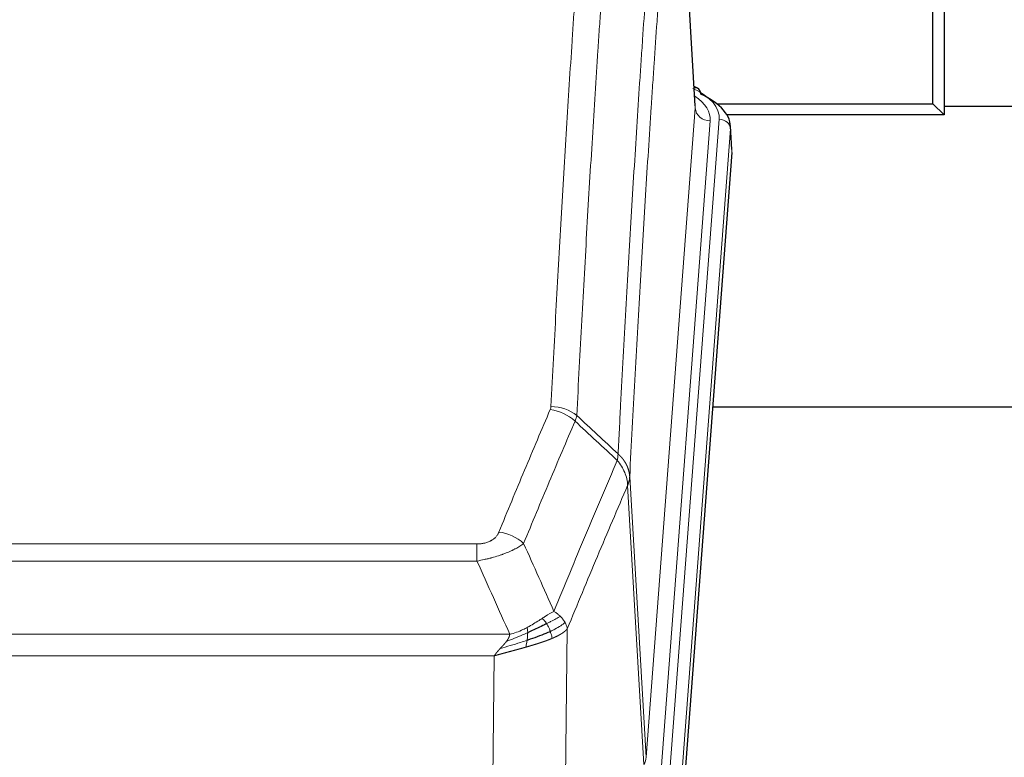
# Model space of a CAD drawing. Header units: inches. Extents: x 0 to 23760, y -13 to 16800.
# Tile 97 of 209: x 4179 to 4441, y 13741 to 13937. Entities that reach past the tile are written whole.
import ezdxf

# ---------------------------------------------------------------- set-up
doc = ezdxf.new("R2010")
doc.units = ezdxf.units.IN
doc.layers.add('254', color=7, linetype='Continuous', true_color=0xffffff)

msp = doc.modelspace()

# ---------------------------------------------------------------- linework, layer by layer
at = {"layer": '254', "color": 110, "linetype": 'Continuous', "lineweight": 13}
for p, q in [((4358.571, 13913.34), (4353.324, 13999.929)), ((4345.505, 13740.567), (4358.571, 13913.34)), ((4362.563, 13909.913), (4349.497, 13737.14)), ((4351.844, 13736.988), (4364.955, 13910.348)), ((4367.949, 13907.778), (4354.838, 13734.418)), ((4368.33, 13901.499), (4367.949, 13907.778)), ((4344.924, 13738.658), (4340.572, 13812.91)), ((4341.128, 13815.243), (4345.505, 13740.567)), ((4095.136, 13797.362), (4300.479, 13797.362)), ((4300.479, 13792.799), (4300.479, 13797.362)), ((4300.479, 13792.799), (4095.136, 13792.799)), ((4324.53, 13774.765), (4323.572, 13699.115)), ((4086.405, 13773.319), (4309.21, 13773.319)), ((4305.098, 13767.575), (4090.518, 13767.575)), ((4304.129, 13691.08), (4305.098, 13767.575))]:
    msp.add_line(p, q, dxfattribs=at)
at = {"layer": '254', "color": 2, "linetype": 'Continuous', "lineweight": 25}
for p, q in [((4358.576, 13913.915), (4353.325, 14000.552)), ((4424.818, 13954.672), (4424.818, 13911.497)), ((4421.818, 13914.497), (4421.818, 13952.475)), ((4359.207, 13918.622), (4358.264, 13919.058)), ((4364.292, 13914.497), (4421.818, 13914.497)), ((4424.818, 13911.497), (4421.818, 13914.497)), ((4504.305, 13913.789), (4424.818, 13913.789)), ((4424.818, 13911.497), (4367.017, 13911.497)), ((4368.336, 13902.282), (4367.955, 13908.565)), ((4368.33, 13901.499), (4355.212, 13728.045)), ((4443.468, 13833.735), (4363.199, 13833.735))]:
    msp.add_line(p, q, dxfattribs=at)
at = {"layer": '254', "color": 110, "linetype": 'Continuous', "lineweight": 13}
for centre, major_axis, ratio, start_param, end_param in [((4340.936, 13910.722), (24.034, 0.016), 0.461198, 6.2480186, 7.0671317), ((4357.95, 13915.899), (1.258, 2.724), 0.6272114, 6.2831797, 6.7581181), ((4338.544, 13910.287), (24.034, 0.016), 0.461198, 6.2480186, 6.8801307), ((4362.563, 13913.461), (3.989, -0.302), 0.8864705, 3.2608937, 4.7793301), ((4364.955, 13907.687), (2.991, -0.226), 0.8864705, 0.119301, 1.6377375), ((4320.175, 13825.614), (-9.987, 0.512), 0.8285973, 3.9974013, 4.7548106), ((4319.987, 13824.823), (-9.188, 3.948), 0.8056434, 4.2999866, 5.045624), ((4306.326, 13792.361), (9.245, -3.812), 0.7933159, 1.14397, 1.886928), ((4325.479, 13741.079), (-20.038, 0.241), 0.4621297, 2.903225, 3.1123764)]:
    msp.add_ellipse(centre, major_axis=major_axis, ratio=ratio, start_param=start_param, end_param=end_param, dxfattribs=at)
at = {"layer": '254', "color": 2, "linetype": 'Continuous', "lineweight": 25}
for centre, major_axis, ratio, start_param, end_param in [((4357.95, 13915.899), (1.258, 2.724), 0.6272114, 5.3993548, 6.2831797), ((4340.936, 13908.061), (27.03, 0.194), 0.4633579, 6.2451225, 7.0642357)]:
    msp.add_ellipse(centre, major_axis=major_axis, ratio=ratio, start_param=start_param, end_param=end_param, dxfattribs=at)
at = {"layer": '254', "color": 110, "linetype": 'Continuous', "lineweight": 13}
for points, knots in [([(4320.175, 13833.904), (4320.612, 13842.482), (4321.503, 13859.401), (4322.423, 13875.843), (4323.125, 13887.996), (4323.361, 13892.017), (4323.837, 13900), (4324.077, 13903.961), (4324.802, 13915.757), (4325.293, 13923.498), (4325.917, 13933.023), (4326.042, 13934.92), (4326.294, 13938.698), (4326.672, 13944.343), (4327.054, 13949.917), (4327.825, 13960.971), (4328.867, 13975.46), (4330.475, 13996.445), (4331.576, 14009.935), (4332.133, 14016.555)], [0, 0, 0, 0, 0.125, 0.25, 0.25, 0.3125, 0.3125, 0.375, 0.375, 0.5, 0.5, 0.53125, 0.53125, 0.5625, 0.625, 0.625, 0.75, 0.875, 1, 1, 1, 1]), ([(4339.016, 14013.966), (4338.458, 14007.353), (4337.356, 13993.879), (4335.746, 13972.918), (4334.703, 13958.446), (4333.931, 13947.404), (4333.548, 13941.837), (4333.169, 13936.199), (4332.918, 13932.425), (4332.792, 13930.53), (4332.168, 13921.016), (4331.676, 13913.284), (4330.95, 13901.503), (4330.709, 13897.546), (4330.233, 13889.572), (4329.997, 13885.556), (4329.294, 13873.417), (4328.372, 13856.995), (4327.48, 13840.096), (4327.042, 13831.527)], [0, 0, 0, 0, 0.125, 0.25, 0.375, 0.375, 0.4375, 0.46875, 0.46875, 0.5, 0.5, 0.625, 0.625, 0.6875, 0.6875, 0.75, 0.75, 0.875, 1, 1, 1, 1]), ([(4338.039, 13821.305), (4338.095, 13822.395), (4338.151, 13823.484), (4338.263, 13825.656), (4338.431, 13828.91), (4338.827, 13836.46), (4339.17, 13842.861), (4339.863, 13855.571), (4340.804, 13872.268), (4342.262, 13896.57), (4343.267, 13912.274), (4343.841, 13920.968), (4343.904, 13921.932), (4344.032, 13923.856), (4344.225, 13926.737), (4344.676, 13933.415), (4345.068, 13939.068), (4345.396, 13943.738), (4345.462, 13944.67), (4345.594, 13946.531), (4345.792, 13949.315), (4346.257, 13955.768), (4346.66, 13961.227), (4347.472, 13972.046), (4348.569, 13986.211), (4349.697, 13999.854), (4350.268, 14006.545)], [0, 0, 0, 0, 0.015625, 0.015625, 0.03125, 0.0625, 0.125, 0.125, 0.25, 0.375, 0.5, 0.5, 0.515625, 0.515625, 0.53125, 0.5625, 0.625, 0.625, 0.640625, 0.640625, 0.65625, 0.6875, 0.75, 0.75, 0.875, 1, 1, 1, 1]), ([(4353.324, 13999.929), (4352.754, 13993.257), (4351.629, 13979.651), (4350.535, 13965.526), (4349.726, 13954.738), (4349.324, 13949.295), (4348.86, 13942.861), (4348.663, 13940.085), (4348.531, 13938.23), (4348.465, 13937.3), (4348.138, 13932.643), (4347.747, 13927.008), (4347.297, 13920.349), (4347.105, 13917.477), (4346.977, 13915.559), (4346.914, 13914.598), (4346.341, 13905.93), (4345.34, 13890.273), (4343.885, 13866.046), (4342.479, 13841.078), (4341.573, 13823.938), (4341.128, 13815.243)], [0, 0, 0, 0, 0.125, 0.25, 0.25, 0.3125, 0.34375, 0.359375, 0.359375, 0.375, 0.375, 0.4375, 0.46875, 0.484375, 0.484375, 0.5, 0.5, 0.625, 0.75, 0.875, 1, 1, 1, 1]), ([(4320.175, 13833.904), (4320.168, 13833.769), (4320.149, 13833.636), (4320.087, 13833.371), (4320.043, 13833.239), (4319.987, 13833.109)], [0, 0, 0, 0, 0.5, 0.5, 1, 1, 1, 1]), ([(4306.326, 13800.517), (4307.46, 13803.278), (4308.595, 13806.028), (4310.868, 13811.506), (4312.005, 13814.233), (4315.42, 13822.381), (4317.702, 13827.768), (4319.987, 13833.109)], [0, 0, 0, 0, 0.25, 0.25, 0.5, 0.5, 1, 1, 1, 1]), ([(4326.584, 13830.022), (4324.295, 13824.686), (4322.011, 13819.304), (4318.592, 13811.163), (4317.453, 13808.438), (4315.178, 13802.965), (4314.041, 13800.218), (4312.906, 13797.459)], [0, 0, 0, 0, 0.5, 0.5, 0.75, 0.75, 1, 1, 1, 1]), ([(4338.039, 13821.305), (4338.018, 13821.042), (4338.003, 13820.754), (4337.944, 13820.164), (4337.902, 13819.862), (4337.827, 13819.568)], [0, 0, 0, 0, 0.5, 0.5, 1, 1, 1, 1]), ([(4338.039, 13821.305), (4338.052, 13821.294), (4338.077, 13821.271), (4338.115, 13821.236), (4338.153, 13821.202), (4338.191, 13821.166), (4338.23, 13821.13), (4338.268, 13821.094), (4338.307, 13821.057), (4338.345, 13821.02), (4338.384, 13820.982), (4338.423, 13820.944), (4338.462, 13820.905), (4338.501, 13820.866), (4338.54, 13820.827), (4338.579, 13820.786), (4338.618, 13820.746), (4338.657, 13820.705), (4338.696, 13820.663), (4338.735, 13820.621), (4338.774, 13820.579), (4338.814, 13820.536), (4338.853, 13820.492), (4338.892, 13820.448), (4338.931, 13820.403), (4338.97, 13820.358), (4339.01, 13820.313), (4339.049, 13820.266), (4339.088, 13820.22), (4339.127, 13820.173), (4339.166, 13820.125), (4339.205, 13820.077), (4339.243, 13820.028), (4339.282, 13819.979), (4339.321, 13819.929), (4339.359, 13819.879), (4339.398, 13819.828), (4339.436, 13819.776), (4339.474, 13819.724), (4339.512, 13819.672), (4339.55, 13819.619), (4339.587, 13819.565), (4339.625, 13819.511), (4339.662, 13819.456), (4339.699, 13819.401), (4339.736, 13819.345), (4339.773, 13819.289), (4339.809, 13819.232), (4339.846, 13819.175), (4339.881, 13819.117), (4339.917, 13819.058), (4339.953, 13818.999), (4339.988, 13818.939), (4340.023, 13818.879), (4340.057, 13818.818), (4340.092, 13818.757), (4340.126, 13818.695), (4340.159, 13818.632), (4340.192, 13818.569), (4340.228, 13818.501), (4340.264, 13818.428), (4340.303, 13818.35), (4340.34, 13818.272), (4340.377, 13818.194), (4340.413, 13818.115), (4340.448, 13818.036), (4340.482, 13817.957), (4340.516, 13817.878), (4340.548, 13817.798), (4340.58, 13817.718), (4340.611, 13817.638), (4340.641, 13817.558), (4340.67, 13817.477), (4340.698, 13817.396), (4340.726, 13817.315), (4340.753, 13817.234), (4340.778, 13817.153), (4340.803, 13817.071), (4340.827, 13816.989), (4340.85, 13816.908), (4340.873, 13816.825), (4340.894, 13816.743), (4340.915, 13816.661), (4340.934, 13816.578), (4340.953, 13816.496), (4340.971, 13816.413), (4340.988, 13816.33), (4341.004, 13816.247), (4341.019, 13816.164), (4341.034, 13816.08), (4341.047, 13815.997), (4341.06, 13815.913), (4341.072, 13815.83), (4341.082, 13815.746), (4341.092, 13815.663), (4341.101, 13815.579), (4341.109, 13815.495), (4341.117, 13815.411), (4341.123, 13815.327), (4341.127, 13815.271), (4341.128, 13815.243)], [0, 0, 0, 0, 0.0069372, 0.0139334, 0.0209887, 0.028103, 0.0352764, 0.0425088, 0.0498003, 0.0571509, 0.0645605, 0.0720292, 0.0795569, 0.0871437, 0.0947896, 0.1024945, 0.1102584, 0.1180815, 0.1259636, 0.1339048, 0.141905, 0.1499643, 0.1580827, 0.1662601, 0.1744966, 0.1827922, 0.1911468, 0.1995605, 0.2080333, 0.2165651, 0.225156, 0.233806, 0.2425151, 0.2512832, 0.2601104, 0.2689967, 0.277942, 0.2869465, 0.29601, 0.3051325, 0.3143142, 0.3235549, 0.3328547, 0.3422136, 0.3516315, 0.3611085, 0.3706446, 0.3802398, 0.3898941, 0.3996074, 0.4093798, 0.4192113, 0.4291019, 0.4390515, 0.4490602, 0.459128, 0.4692549, 0.4794409, 0.4896859, 0.4999901, 0.5124905, 0.524991, 0.5374914, 0.5499918, 0.5624922, 0.5749926, 0.587493, 0.5999934, 0.6124937, 0.6249941, 0.6374944, 0.6499948, 0.6624951, 0.6749954, 0.6874957, 0.699996, 0.7124963, 0.7249966, 0.7374968, 0.7499971, 0.7624973, 0.7749976, 0.7874978, 0.799998, 0.8124982, 0.8249984, 0.8374986, 0.8499988, 0.8624989, 0.8749991, 0.8874992, 0.8999993, 0.9124995, 0.9249996, 0.9374997, 0.9499998, 0.9624998, 0.9749999, 0.9875, 1, 1, 1, 1]), ([(4320.973, 13779.411), (4322.371, 13782.826), (4323.77, 13786.224), (4326.573, 13792.985), (4327.976, 13796.349), (4332.189, 13806.389), (4335.005, 13813.013), (4337.827, 13819.568)], [0, 0, 0, 0, 0.25, 0.25, 0.5, 0.5, 1, 1, 1, 1]), ([(4337.827, 13819.568), (4338.236, 13819.085), (4338.608, 13818.574), (4339.267, 13817.511), (4339.552, 13816.958), (4340.024, 13815.826), (4340.21, 13815.247), (4340.473, 13814.081), (4340.551, 13813.493), (4340.572, 13812.91)], [0, 0, 0, 0, 0.25, 0.25, 0.5, 0.5, 0.75, 0.75, 1, 1, 1, 1]), ([(4340.572, 13812.91), (4337.886, 13806.677), (4335.207, 13800.382), (4331.196, 13790.846), (4329.86, 13787.651), (4327.193, 13781.231), (4325.86, 13778.006), (4324.53, 13774.765)], [0, 0, 0, 0, 0.5, 0.5, 0.75, 0.75, 1, 1, 1, 1]), ([(4341.128, 13815.243), (4341.128, 13815.236), (4341.127, 13815.21), (4341.123, 13815.154), (4341.116, 13815.062), (4341.105, 13814.935), (4341.086, 13814.773), (4341.057, 13814.576), (4341.016, 13814.343), (4340.972, 13814.144), (4340.933, 13813.991), (4340.908, 13813.895), (4340.882, 13813.801), (4340.855, 13813.709), (4340.827, 13813.62), (4340.8, 13813.532), (4340.771, 13813.447), (4340.743, 13813.364), (4340.715, 13813.283), (4340.686, 13813.204), (4340.657, 13813.128), (4340.629, 13813.053), (4340.601, 13812.981), (4340.582, 13812.933), (4340.572, 13812.91)], [0, 0, 0, 0, 0.0092499, 0.0337179, 0.073404, 0.128308, 0.1984299, 0.2837694, 0.3843264, 0.5001005, 0.5424888, 0.5838484, 0.6241794, 0.6634821, 0.7017567, 0.7390032, 0.7752221, 0.8104134, 0.8445775, 0.8777146, 0.909825, 0.9409091, 0.9709673, 1, 1, 1, 1]), ([(4306.326, 13800.517), (4306.305, 13800.465), (4306.283, 13800.414), (4306.237, 13800.312), (4306.213, 13800.262), (4306.137, 13800.11), (4306.083, 13800.011), (4305.965, 13799.813), (4305.901, 13799.715), (4305.765, 13799.522), (4305.691, 13799.427), (4305.534, 13799.239), (4305.45, 13799.147), (4305.315, 13799.01), (4305.268, 13798.965), (4305.172, 13798.875), (4305.122, 13798.831), (4304.968, 13798.7), (4304.86, 13798.616), (4304.632, 13798.452), (4304.513, 13798.374), (4304.323, 13798.261), (4304.226, 13798.206), (4304.125, 13798.152), (4304.057, 13798.117), (4304.022, 13798.1), (4303.848, 13798.014), (4303.703, 13797.95), (4303.256, 13797.773), (4302.94, 13797.674), (4302.519, 13797.575), (4302.434, 13797.556), (4302.261, 13797.521), (4302.174, 13797.505), (4301.913, 13797.461), (4301.737, 13797.437), (4301.382, 13797.399), (4301.203, 13797.385), (4300.843, 13797.367), (4300.662, 13797.362), (4300.479, 13797.362)], [0, 0, 0, 0, 0.03125, 0.03125, 0.0625, 0.0625, 0.125, 0.125, 0.1875, 0.1875, 0.25, 0.25, 0.3125, 0.3125, 0.34375, 0.34375, 0.375, 0.375, 0.4375, 0.4375, 0.5, 0.5, 0.53125, 0.546875, 0.546875, 0.5625, 0.5625, 0.625, 0.625, 0.75, 0.75, 0.78125, 0.78125, 0.8125, 0.8125, 0.875, 0.875, 0.9375, 0.9375, 1, 1, 1, 1]), ([(4312.906, 13797.459), (4312.608, 13797.226), (4312.282, 13796.995), (4311.569, 13796.538), (4311.183, 13796.311), (4310.554, 13795.975), (4310.282, 13795.835), (4309.997, 13795.697), (4309.882, 13795.641), (4309.824, 13795.614), (4309.648, 13795.531), (4309.53, 13795.477), (4308.927, 13795.205), (4308.418, 13794.995), (4307.746, 13794.739), (4307.61, 13794.688), (4307.403, 13794.613), (4307.333, 13794.588), (4307.193, 13794.538), (4307.123, 13794.513), (4306.771, 13794.39), (4306.484, 13794.294), (4305.608, 13794.013), (4305.003, 13793.836), (4304.3, 13793.647), (4304.221, 13793.626), (4304.064, 13793.584), (4303.984, 13793.564), (4303.746, 13793.503), (4303.587, 13793.463), (4303.107, 13793.345), (4302.785, 13793.27), (4301.81, 13793.053), (4301.149, 13792.92), (4300.479, 13792.799)], [0, 0, 0, 0, 0.125, 0.125, 0.25, 0.25, 0.3125, 0.328125, 0.328125, 0.34375, 0.34375, 0.375, 0.375, 0.5, 0.5, 0.53125, 0.53125, 0.546875, 0.546875, 0.5625, 0.5625, 0.625, 0.625, 0.75, 0.75, 0.765625, 0.765625, 0.78125, 0.78125, 0.8125, 0.8125, 0.875, 0.875, 1, 1, 1, 1]), ([(4320.973, 13779.411), (4320.28, 13779.084), (4319.514, 13778.618), (4318.387, 13777.898), (4318.097, 13777.709), (4317.798, 13777.516)], [0, 0, 0, 0, 0.75, 0.75, 1, 1, 1, 1]), ([(4322.68, 13778.066), (4322.557, 13778.19), (4322.429, 13778.311), (4322.097, 13778.607), (4321.886, 13778.778), (4321.445, 13779.106), (4321.214, 13779.262), (4320.973, 13779.411)], [0, 0, 0, 0, 0.25, 0.25, 0.625, 0.625, 1, 1, 1, 1]), ([(4317.798, 13777.516), (4317.648, 13777.419), (4317.497, 13777.321), (4316.882, 13776.923), (4316.403, 13776.616), (4315.409, 13776.002), (4314.894, 13775.696), (4314.187, 13775.301), (4314.009, 13775.204), (4313.828, 13775.108)], [0, 0, 0, 0, 0.125, 0.125, 0.5, 0.5, 0.875, 0.875, 1, 1, 1, 1]), ([(4319.022, 13776.135), (4318.923, 13776.291), (4318.822, 13776.438), (4318.565, 13776.782), (4318.408, 13776.966), (4318.097, 13777.282), (4317.944, 13777.414), (4317.798, 13777.516)], [0, 0, 0, 0, 0.25, 0.25, 0.625, 0.625, 1, 1, 1, 1]), ([(4322.68, 13778.066), (4321.982, 13777.684), (4321.111, 13777.211), (4319.75, 13776.506), (4319.393, 13776.323), (4319.022, 13776.135)], [0, 0, 0, 0, 0.75, 0.75, 1, 1, 1, 1]), ([(4320.008, 13774.062), (4319.977, 13774.151), (4319.945, 13774.24), (4319.81, 13774.597), (4319.697, 13774.868), (4319.448, 13775.396), (4319.312, 13775.654), (4319.12, 13775.978), (4319.071, 13776.058), (4319.022, 13776.135)], [0, 0, 0, 0, 0.125, 0.125, 0.5, 0.5, 0.875, 0.875, 1, 1, 1, 1]), ([(4323.891, 13776.478), (4323.278, 13775.894), (4322.382, 13775.286), (4320.853, 13774.47), (4320.443, 13774.266), (4320.008, 13774.062)], [0, 0, 0, 0, 0.75, 0.75, 1, 1, 1, 1]), ([(4323.891, 13776.478), (4323.852, 13776.548), (4323.811, 13776.617), (4323.644, 13776.893), (4323.505, 13777.096), (4323.201, 13777.495), (4323.037, 13777.689), (4322.802, 13777.942), (4322.742, 13778.004), (4322.68, 13778.066)], [0, 0, 0, 0, 0.125, 0.125, 0.5, 0.5, 0.875, 0.875, 1, 1, 1, 1]), ([(4324.53, 13774.765), (4324.445, 13775.198), (4324.303, 13775.632), (4324.04, 13776.198), (4323.968, 13776.339), (4323.891, 13776.478)], [0, 0, 0, 0, 0.75, 0.75, 1, 1, 1, 1]), ([(4313.979, 13773.738), (4313.521, 13773.534), (4313.057, 13773.331), (4311.187, 13772.526), (4309.75, 13771.943), (4308.34, 13771.421)], [0, 0, 0, 0, 0.25, 0.25, 1, 1, 1, 1]), ([(4313.828, 13775.108), (4313.468, 13774.916), (4313.101, 13774.731), (4311.607, 13774.027), (4310.431, 13773.585), (4309.21, 13773.319)], [0, 0, 0, 0, 0.25, 0.25, 1, 1, 1, 1]), ([(4313.81, 13771.678), (4313.822, 13771.765), (4313.834, 13771.853), (4313.878, 13772.206), (4313.907, 13772.474), (4313.951, 13773), (4313.966, 13773.257), (4313.976, 13773.581), (4313.978, 13773.661), (4313.979, 13773.738)], [0, 0, 0, 0, 0.125, 0.125, 0.5, 0.5, 0.875, 0.875, 1, 1, 1, 1]), ([(4313.979, 13773.738), (4313.98, 13773.894), (4313.979, 13774.041), (4313.965, 13774.385), (4313.949, 13774.568), (4313.901, 13774.881), (4313.869, 13775.01), (4313.828, 13775.108)], [0, 0, 0, 0, 0.25, 0.25, 0.625, 0.625, 1, 1, 1, 1]), ([(4320.498, 13772.217), (4320.427, 13772.578), (4320.327, 13773.036), (4320.126, 13773.712), (4320.069, 13773.886), (4320.008, 13774.062)], [0, 0, 0, 0, 0.75, 0.75, 1, 1, 1, 1]), ([(4324.53, 13774.765), (4324.524, 13774.758), (4324.512, 13774.744), (4324.494, 13774.722), (4324.476, 13774.701), (4324.457, 13774.679), (4324.438, 13774.658), (4324.42, 13774.637), (4324.401, 13774.616), (4324.382, 13774.595), (4324.362, 13774.574), (4324.343, 13774.553), (4324.323, 13774.533), (4324.304, 13774.512), (4324.284, 13774.491), (4324.264, 13774.471), (4324.243, 13774.451), (4324.223, 13774.43), (4324.202, 13774.41), (4324.182, 13774.39), (4324.161, 13774.37), (4324.14, 13774.35), (4324.119, 13774.33), (4324.098, 13774.31), (4324.076, 13774.291), (4324.055, 13774.271), (4324.033, 13774.252), (4324.011, 13774.232), (4323.99, 13774.213), (4323.968, 13774.194), (4323.946, 13774.174), (4323.923, 13774.155), (4323.901, 13774.136), (4323.879, 13774.117), (4323.856, 13774.099), (4323.833, 13774.08), (4323.811, 13774.061), (4323.788, 13774.043), (4323.765, 13774.024), (4323.742, 13774.006), (4323.719, 13773.988), (4323.696, 13773.969), (4323.672, 13773.951), (4323.649, 13773.933), (4323.625, 13773.915), (4323.602, 13773.897), (4323.578, 13773.879), (4323.555, 13773.862), (4323.531, 13773.844), (4323.507, 13773.827), (4323.483, 13773.809), (4323.459, 13773.792), (4323.435, 13773.774), (4323.411, 13773.757), (4323.387, 13773.74), (4323.362, 13773.723), (4323.338, 13773.706), (4323.314, 13773.689), (4323.289, 13773.672), (4323.265, 13773.656), (4323.24, 13773.639), (4323.216, 13773.622), (4323.191, 13773.606), (4323.166, 13773.59), (4323.142, 13773.573), (4323.117, 13773.557), (4323.092, 13773.541), (4323.068, 13773.525), (4323.043, 13773.509), (4323.018, 13773.493), (4322.993, 13773.477), (4322.968, 13773.462), (4322.943, 13773.446), (4322.918, 13773.43), (4322.893, 13773.415), (4322.868, 13773.399), (4322.843, 13773.384), (4322.818, 13773.369), (4322.793, 13773.354), (4322.768, 13773.339), (4322.743, 13773.324), (4322.718, 13773.309), (4322.693, 13773.294), (4322.668, 13773.279), (4322.643, 13773.264), (4322.618, 13773.25), (4322.593, 13773.235), (4322.567, 13773.221), (4322.542, 13773.207), (4322.517, 13773.192), (4322.492, 13773.178), (4322.467, 13773.164), (4322.442, 13773.15), (4322.417, 13773.136), (4322.392, 13773.122), (4322.367, 13773.108), (4322.342, 13773.094), (4322.317, 13773.081), (4322.292, 13773.067), (4322.267, 13773.054), (4322.243, 13773.04), (4322.218, 13773.027), (4322.193, 13773.014), (4322.168, 13773), (4322.143, 13772.987), (4322.119, 13772.974), (4322.094, 13772.961), (4322.069, 13772.948), (4322.045, 13772.936), (4322.02, 13772.923), (4321.996, 13772.91), (4321.971, 13772.898), (4321.947, 13772.885), (4321.922, 13772.873), (4321.898, 13772.86), (4321.874, 13772.848), (4321.849, 13772.836), (4321.825, 13772.824), (4321.801, 13772.812), (4321.777, 13772.8), (4321.753, 13772.788), (4321.729, 13772.776), (4321.705, 13772.764), (4321.681, 13772.752), (4321.657, 13772.741), (4321.634, 13772.729), (4321.61, 13772.718), (4321.586, 13772.706), (4321.563, 13772.695), (4321.539, 13772.684), (4321.516, 13772.672), (4321.493, 13772.661), (4321.469, 13772.65), (4321.446, 13772.639), (4321.423, 13772.628), (4321.4, 13772.618), (4321.377, 13772.607), (4321.354, 13772.596), (4321.332, 13772.586), (4321.309, 13772.575), (4321.286, 13772.564), (4321.264, 13772.554), (4321.241, 13772.544), (4321.219, 13772.533), (4321.196, 13772.523), (4321.174, 13772.513), (4321.152, 13772.503), (4321.13, 13772.493), (4321.108, 13772.483), (4321.086, 13772.473), (4321.065, 13772.464), (4321.043, 13772.454), (4321.021, 13772.444), (4321, 13772.435), (4320.979, 13772.425), (4320.957, 13772.416), (4320.936, 13772.406), (4320.915, 13772.397), (4320.894, 13772.388), (4320.873, 13772.378), (4320.853, 13772.369), (4320.832, 13772.36), (4320.811, 13772.351), (4320.791, 13772.342), (4320.771, 13772.334), (4320.75, 13772.325), (4320.73, 13772.316), (4320.71, 13772.308), (4320.69, 13772.299), (4320.671, 13772.29), (4320.651, 13772.282), (4320.631, 13772.274), (4320.612, 13772.265), (4320.593, 13772.257), (4320.574, 13772.249), (4320.554, 13772.241), (4320.536, 13772.233), (4320.517, 13772.225), (4320.504, 13772.219), (4320.498, 13772.217)], [0, 0, 0, 0, 0.0080212, 0.0160154, 0.0239827, 0.0319231, 0.0398365, 0.0477229, 0.0555824, 0.0634149, 0.0712205, 0.0789992, 0.0867509, 0.0944756, 0.1021734, 0.1098443, 0.1174881, 0.1251051, 0.1326951, 0.1402581, 0.1477942, 0.1553034, 0.1627856, 0.1702408, 0.1776691, 0.1850704, 0.1924448, 0.1997923, 0.2071128, 0.2144063, 0.2216729, 0.2289126, 0.2361253, 0.243311, 0.2504698, 0.2576016, 0.2647065, 0.2717845, 0.2788355, 0.2858595, 0.2928566, 0.2998268, 0.30677, 0.3136862, 0.3205755, 0.3274379, 0.3342733, 0.3410817, 0.3478632, 0.3546178, 0.3613454, 0.3680461, 0.3747198, 0.3813665, 0.3879863, 0.3945792, 0.4011451, 0.4076841, 0.4141961, 0.4206811, 0.4271393, 0.4335704, 0.4399746, 0.4463519, 0.4527022, 0.4590256, 0.465322, 0.4715915, 0.477834, 0.4840496, 0.4902382, 0.4963999, 0.5025346, 0.5086424, 0.5147232, 0.5207771, 0.526804, 0.532804, 0.5387771, 0.5447232, 0.5506423, 0.5565345, 0.5623997, 0.568238, 0.5740494, 0.5798338, 0.5855912, 0.5913217, 0.5970253, 0.6027019, 0.6083515, 0.6139742, 0.61957, 0.6251388, 0.6306807, 0.6361956, 0.6416836, 0.6471446, 0.6525787, 0.6579858, 0.663366, 0.6687192, 0.6740455, 0.6793448, 0.6846172, 0.6898627, 0.6950812, 0.7002727, 0.7054373, 0.710575, 0.7156857, 0.7207694, 0.7258262, 0.7308561, 0.735859, 0.740835, 0.745784, 0.7507061, 0.7556012, 0.7604694, 0.7653107, 0.7701249, 0.7749123, 0.7796727, 0.7844061, 0.7891127, 0.7937922, 0.7984448, 0.8030705, 0.8076692, 0.812241, 0.8167858, 0.8213037, 0.8257947, 0.8302587, 0.8346957, 0.8391058, 0.843489, 0.8478452, 0.8521745, 0.8564768, 0.8607522, 0.8650006, 0.8692221, 0.8734166, 0.8775842, 0.8817249, 0.8858386, 0.8899254, 0.8939852, 0.8980181, 0.902024, 0.906003, 0.909955, 0.9138802, 0.9177783, 0.9216495, 0.9254938, 0.9293111, 0.9331015, 0.936865, 0.9406015, 0.944311, 0.9479937, 0.9516493, 0.9552781, 0.9588799, 0.9624547, 0.9660026, 0.9695236, 0.9730176, 0.9764847, 0.9799249, 0.9833381, 0.9867243, 0.9900837, 0.993416, 0.9967215, 1, 1, 1, 1]), ([(4313.81, 13771.678), (4313.232, 13771.487), (4312.644, 13771.299), (4310.27, 13770.558), (4308.441, 13770.027), (4306.668, 13769.523)], [0, 0, 0, 0, 0.25, 0.25, 1, 1, 1, 1]), ([(4306.668, 13769.523), (4306.683, 13769.539), (4306.711, 13769.569), (4306.752, 13769.614), (4306.793, 13769.658), (4306.832, 13769.701), (4306.871, 13769.742), (4306.908, 13769.783), (4306.944, 13769.822), (4306.98, 13769.86), (4307.014, 13769.897), (4307.047, 13769.933), (4307.079, 13769.968), (4307.11, 13770.001), (4307.14, 13770.034), (4307.169, 13770.065), (4307.197, 13770.095), (4307.224, 13770.124), (4307.25, 13770.152), (4307.274, 13770.179), (4307.298, 13770.204), (4307.321, 13770.229), (4307.342, 13770.252), (4307.363, 13770.274), (4307.382, 13770.295), (4307.401, 13770.315), (4307.418, 13770.334), (4307.434, 13770.352), (4307.449, 13770.368), (4307.464, 13770.383), (4307.477, 13770.398), (4307.489, 13770.411), (4307.5, 13770.423), (4307.51, 13770.434), (4307.519, 13770.443), (4307.527, 13770.452), (4307.533, 13770.459), (4307.539, 13770.465), (4307.544, 13770.471), (4307.556, 13770.484), (4307.577, 13770.507), (4307.606, 13770.54), (4307.635, 13770.572), (4307.663, 13770.604), (4307.691, 13770.635), (4307.719, 13770.667), (4307.746, 13770.698), (4307.773, 13770.728), (4307.799, 13770.759), (4307.826, 13770.789), (4307.852, 13770.82), (4307.877, 13770.849), (4307.903, 13770.879), (4307.928, 13770.908), (4307.952, 13770.938), (4307.977, 13770.966), (4308.001, 13770.995), (4308.024, 13771.024), (4308.048, 13771.052), (4308.071, 13771.08), (4308.093, 13771.107), (4308.116, 13771.135), (4308.138, 13771.162), (4308.159, 13771.189), (4308.181, 13771.216), (4308.202, 13771.242), (4308.222, 13771.268), (4308.243, 13771.294), (4308.263, 13771.32), (4308.283, 13771.346), (4308.302, 13771.371), (4308.321, 13771.396), (4308.333, 13771.412), (4308.34, 13771.421)], [0, 0, 0, 0, 0.0247661, 0.0489206, 0.0724636, 0.0953949, 0.1177147, 0.1394229, 0.1605195, 0.1810045, 0.2008779, 0.2201398, 0.23879, 0.2568287, 0.2742558, 0.2910713, 0.3072753, 0.3228676, 0.3378484, 0.3522176, 0.3659752, 0.3791212, 0.3916556, 0.4035785, 0.4148897, 0.4255894, 0.4356775, 0.445154, 0.454019, 0.4622723, 0.4699141, 0.4769443, 0.4833629, 0.48917, 0.4943654, 0.4989493, 0.5029216, 0.5062824, 0.5090316, 0.5111692, 0.5284651, 0.5456049, 0.5625886, 0.5794163, 0.5960881, 0.612604, 0.6289642, 0.6451687, 0.6612176, 0.6771111, 0.6928491, 0.7084319, 0.7238594, 0.7391318, 0.7542492, 0.7692118, 0.7840195, 0.7986726, 0.8131712, 0.8275153, 0.8417051, 0.8557408, 0.8696224, 0.8833501, 0.8969241, 0.9103445, 0.9236114, 0.936725, 0.9496856, 0.9624932, 0.975148, 0.9876502, 1, 1, 1, 1]), ([(4308.34, 13771.421), (4308.348, 13771.431), (4308.364, 13771.453), (4308.387, 13771.485), (4308.411, 13771.516), (4308.434, 13771.548), (4308.456, 13771.58), (4308.478, 13771.611), (4308.5, 13771.643), (4308.522, 13771.674), (4308.543, 13771.705), (4308.564, 13771.737), (4308.585, 13771.768), (4308.605, 13771.799), (4308.625, 13771.829), (4308.645, 13771.86), (4308.664, 13771.891), (4308.683, 13771.921), (4308.702, 13771.952), (4308.72, 13771.982), (4308.738, 13772.012), (4308.756, 13772.043), (4308.773, 13772.073), (4308.79, 13772.103), (4308.807, 13772.132), (4308.823, 13772.162), (4308.839, 13772.192), (4308.855, 13772.221), (4308.87, 13772.251), (4308.885, 13772.28), (4308.9, 13772.309), (4308.914, 13772.338), (4308.928, 13772.368), (4308.942, 13772.396), (4308.955, 13772.425), (4308.968, 13772.454), (4308.981, 13772.483), (4308.994, 13772.511), (4309.006, 13772.54), (4309.017, 13772.568), (4309.029, 13772.596), (4309.04, 13772.624), (4309.05, 13772.652), (4309.061, 13772.68), (4309.071, 13772.708), (4309.081, 13772.736), (4309.09, 13772.763), (4309.099, 13772.791), (4309.108, 13772.818), (4309.116, 13772.845), (4309.124, 13772.873), (4309.132, 13772.9), (4309.139, 13772.927), (4309.146, 13772.954), (4309.153, 13772.98), (4309.159, 13773.007), (4309.166, 13773.034), (4309.171, 13773.06), (4309.177, 13773.087), (4309.182, 13773.113), (4309.187, 13773.139), (4309.191, 13773.165), (4309.195, 13773.191), (4309.199, 13773.217), (4309.202, 13773.243), (4309.205, 13773.268), (4309.208, 13773.294), (4309.21, 13773.311), (4309.21, 13773.319)], [0, 0, 0, 0, 0.0185022, 0.0368847, 0.0551481, 0.073293, 0.0913199, 0.1092294, 0.1270222, 0.1446988, 0.1622598, 0.1797059, 0.1970378, 0.2142561, 0.2313614, 0.2483544, 0.265236, 0.2820066, 0.2986672, 0.3152184, 0.331661, 0.3479958, 0.3642235, 0.380345, 0.3963611, 0.4122725, 0.4280803, 0.4437851, 0.459388, 0.4748898, 0.4902915, 0.5055939, 0.5207981, 0.535905, 0.5509156, 0.565831, 0.5806521, 0.5953801, 0.6100159, 0.6245607, 0.6390157, 0.6533819, 0.6676604, 0.6818526, 0.6959596, 0.7099825, 0.7239227, 0.7377815, 0.75156, 0.7652597, 0.7788818, 0.7924277, 0.8058989, 0.8192966, 0.8326224, 0.8458776, 0.8590638, 0.8721825, 0.8852351, 0.8982233, 0.9111485, 0.9240124, 0.9368166, 0.9495628, 0.9622525, 0.9748874, 0.9874694, 1, 1, 1, 1]), ([(4320.498, 13772.217), (4320.483, 13772.211), (4320.454, 13772.198), (4320.41, 13772.18), (4320.365, 13772.161), (4320.321, 13772.143), (4320.276, 13772.124), (4320.232, 13772.106), (4320.187, 13772.087), (4320.142, 13772.069), (4320.097, 13772.051), (4320.052, 13772.032), (4320.007, 13772.014), (4319.962, 13771.996), (4319.917, 13771.978), (4319.871, 13771.96), (4319.826, 13771.942), (4319.78, 13771.924), (4319.734, 13771.906), (4319.688, 13771.888), (4319.643, 13771.87), (4319.597, 13771.852), (4319.551, 13771.834), (4319.504, 13771.816), (4319.458, 13771.799), (4319.412, 13771.781), (4319.365, 13771.763), (4319.319, 13771.746), (4319.272, 13771.728), (4319.226, 13771.711), (4319.179, 13771.693), (4319.132, 13771.676), (4319.086, 13771.658), (4319.039, 13771.641), (4318.992, 13771.623), (4318.945, 13771.606), (4318.897, 13771.589), (4318.85, 13771.572), (4318.803, 13771.554), (4318.756, 13771.537), (4318.708, 13771.52), (4318.661, 13771.503), (4318.613, 13771.486), (4318.566, 13771.469), (4318.518, 13771.452), (4318.47, 13771.435), (4318.423, 13771.418), (4318.375, 13771.401), (4318.327, 13771.384), (4318.279, 13771.368), (4318.231, 13771.351), (4318.183, 13771.334), (4318.135, 13771.317), (4318.087, 13771.301), (4318.039, 13771.284), (4317.991, 13771.268), (4317.942, 13771.251), (4317.894, 13771.235), (4317.846, 13771.218), (4317.797, 13771.202), (4317.749, 13771.185), (4317.7, 13771.169), (4317.652, 13771.153), (4317.603, 13771.136), (4317.555, 13771.12), (4317.506, 13771.104), (4317.458, 13771.088), (4317.409, 13771.072), (4317.36, 13771.055), (4317.312, 13771.039), (4317.263, 13771.023), (4317.214, 13771.007), (4317.165, 13770.991), (4317.116, 13770.975), (4317.067, 13770.96), (4317.019, 13770.944), (4316.97, 13770.928), (4316.921, 13770.912), (4316.872, 13770.896), (4316.823, 13770.881), (4316.774, 13770.865), (4316.725, 13770.849), (4316.676, 13770.834), (4316.627, 13770.818), (4316.578, 13770.803), (4316.529, 13770.787), (4316.479, 13770.772), (4316.43, 13770.756), (4316.381, 13770.741), (4316.332, 13770.725), (4316.283, 13770.71), (4316.234, 13770.695), (4316.185, 13770.679), (4316.135, 13770.664), (4316.086, 13770.649), (4316.037, 13770.634), (4315.988, 13770.619), (4315.939, 13770.603), (4315.89, 13770.588), (4315.84, 13770.573), (4315.791, 13770.558), (4315.742, 13770.543), (4315.693, 13770.528), (4315.644, 13770.513), (4315.594, 13770.498), (4315.545, 13770.484), (4315.496, 13770.469), (4315.447, 13770.454), (4315.398, 13770.439), (4315.349, 13770.424), (4315.3, 13770.41), (4315.25, 13770.395), (4315.201, 13770.38), (4315.152, 13770.366), (4315.103, 13770.351), (4315.054, 13770.336), (4315.005, 13770.322), (4314.956, 13770.307), (4314.907, 13770.293), (4314.858, 13770.278), (4314.809, 13770.264), (4314.76, 13770.25), (4314.711, 13770.235), (4314.662, 13770.221), (4314.613, 13770.207), (4314.564, 13770.192), (4314.515, 13770.178), (4314.466, 13770.164), (4314.418, 13770.15), (4314.369, 13770.135), (4314.32, 13770.121), (4314.271, 13770.107), (4314.222, 13770.093), (4314.174, 13770.079), (4314.125, 13770.065), (4314.076, 13770.051), (4314.028, 13770.037), (4313.979, 13770.023), (4313.931, 13770.009), (4313.882, 13769.995), (4313.834, 13769.981), (4313.785, 13769.968), (4313.737, 13769.954), (4313.688, 13769.94), (4313.64, 13769.926), (4313.592, 13769.912), (4313.543, 13769.899), (4313.511, 13769.89), (4313.495, 13769.885)], [0, 0, 0, 0, 0.0076941, 0.0153765, 0.0230472, 0.0307061, 0.0383534, 0.045989, 0.0536129, 0.061225, 0.0688255, 0.0764143, 0.0839914, 0.0915567, 0.0991104, 0.1066524, 0.1141827, 0.1217013, 0.1292082, 0.1367034, 0.1441869, 0.1516588, 0.1591189, 0.1665674, 0.1740041, 0.1814292, 0.1888426, 0.1962444, 0.2036344, 0.2110128, 0.2183794, 0.2257344, 0.2330778, 0.2404094, 0.2477294, 0.2550377, 0.2623343, 0.2696193, 0.2768926, 0.2841542, 0.2914041, 0.2986424, 0.305869, 0.313084, 0.3202872, 0.3274789, 0.3346588, 0.3418271, 0.3489838, 0.3561287, 0.3632621, 0.3703837, 0.3774937, 0.3845921, 0.3916788, 0.3987539, 0.4058173, 0.412869, 0.4199092, 0.4269376, 0.4339544, 0.4409596, 0.4479532, 0.454935, 0.4619053, 0.4688639, 0.4758109, 0.4827462, 0.4896699, 0.496582, 0.5034825, 0.5103713, 0.5172485, 0.524114, 0.5309679, 0.5378102, 0.5446409, 0.55146, 0.5582674, 0.5650632, 0.5718474, 0.57862, 0.5853809, 0.5921303, 0.598868, 0.6055941, 0.6123087, 0.6190116, 0.6257029, 0.6323825, 0.6390506, 0.6457071, 0.652352, 0.6589853, 0.665607, 0.672217, 0.6788155, 0.6854024, 0.6919777, 0.6985414, 0.7050935, 0.7116341, 0.718163, 0.7246804, 0.7311862, 0.7376804, 0.744163, 0.750634, 0.7570935, 0.7635413, 0.7699776, 0.7764024, 0.7828155, 0.7892171, 0.7956072, 0.8019856, 0.8083525, 0.8147079, 0.8210516, 0.8273839, 0.8337045, 0.8400136, 0.8463112, 0.8525972, 0.8588716, 0.8651345, 0.8713859, 0.8776257, 0.8838539, 0.8900706, 0.8962758, 0.9024695, 0.9086516, 0.9148221, 0.9209812, 0.9271287, 0.9332646, 0.9393891, 0.945502, 0.9516034, 0.9576933, 0.9637717, 0.9698385, 0.9758938, 0.9819376, 0.9879699, 0.9939907, 1, 1, 1, 1]), ([(4313.495, 13769.885), (4313.528, 13770.056), (4313.568, 13770.253), (4313.65, 13770.685), (4313.692, 13770.92), (4313.76, 13771.333), (4313.786, 13771.504), (4313.81, 13771.678)], [0, 0, 0, 0, 0.375, 0.375, 0.75, 0.75, 1, 1, 1, 1]), ([(4313.495, 13769.885), (4313.474, 13769.879), (4313.43, 13769.867), (4313.365, 13769.848), (4313.3, 13769.83), (4313.235, 13769.811), (4313.17, 13769.793), (4313.105, 13769.775), (4313.04, 13769.757), (4312.975, 13769.738), (4312.91, 13769.72), (4312.844, 13769.702), (4312.779, 13769.684), (4312.714, 13769.665), (4312.649, 13769.647), (4312.584, 13769.629), (4312.519, 13769.611), (4312.453, 13769.593), (4312.388, 13769.575), (4312.323, 13769.557), (4312.258, 13769.538), (4312.192, 13769.52), (4312.127, 13769.502), (4312.062, 13769.484), (4311.997, 13769.466), (4311.931, 13769.448), (4311.866, 13769.43), (4311.801, 13769.412), (4311.736, 13769.395), (4311.67, 13769.377), (4311.605, 13769.359), (4311.54, 13769.341), (4311.475, 13769.323), (4311.41, 13769.305), (4311.344, 13769.287), (4311.279, 13769.269), (4311.214, 13769.252), (4311.149, 13769.234), (4311.084, 13769.216), (4311.019, 13769.198), (4310.954, 13769.181), (4310.889, 13769.163), (4310.824, 13769.145), (4310.758, 13769.128), (4310.693, 13769.11), (4310.628, 13769.092), (4310.563, 13769.075), (4310.499, 13769.057), (4310.434, 13769.039), (4310.369, 13769.022), (4310.304, 13769.004), (4310.239, 13768.986), (4310.174, 13768.969), (4310.109, 13768.951), (4310.045, 13768.934), (4309.98, 13768.916), (4309.915, 13768.899), (4309.851, 13768.881), (4309.786, 13768.864), (4309.721, 13768.846), (4309.657, 13768.829), (4309.592, 13768.811), (4309.528, 13768.794), (4309.463, 13768.777), (4309.399, 13768.759), (4309.335, 13768.742), (4309.27, 13768.724), (4309.206, 13768.707), (4309.142, 13768.69), (4309.078, 13768.672), (4309.014, 13768.655), (4308.949, 13768.637), (4308.885, 13768.62), (4308.821, 13768.603), (4308.757, 13768.586), (4308.694, 13768.568), (4308.63, 13768.551), (4308.566, 13768.534), (4308.502, 13768.516), (4308.438, 13768.499), (4308.375, 13768.482), (4308.311, 13768.465), (4308.248, 13768.447), (4308.184, 13768.43), (4308.121, 13768.413), (4308.057, 13768.396), (4307.994, 13768.378), (4307.931, 13768.361), (4307.868, 13768.344), (4307.805, 13768.327), (4307.742, 13768.31), (4307.679, 13768.293), (4307.616, 13768.275), (4307.553, 13768.258), (4307.49, 13768.241), (4307.427, 13768.224), (4307.365, 13768.207), (4307.302, 13768.19), (4307.239, 13768.173), (4307.177, 13768.155), (4307.114, 13768.138), (4307.052, 13768.121), (4306.99, 13768.104), (4306.928, 13768.087), (4306.866, 13768.07), (4306.803, 13768.053), (4306.742, 13768.036), (4306.68, 13768.019), (4306.618, 13768.002), (4306.556, 13767.984), (4306.494, 13767.967), (4306.433, 13767.95), (4306.371, 13767.933), (4306.31, 13767.916), (4306.248, 13767.899), (4306.187, 13767.882), (4306.126, 13767.865), (4306.065, 13767.848), (4306.004, 13767.831), (4305.943, 13767.814), (4305.882, 13767.797), (4305.821, 13767.78), (4305.76, 13767.763), (4305.699, 13767.746), (4305.639, 13767.729), (4305.578, 13767.712), (4305.518, 13767.695), (4305.458, 13767.677), (4305.397, 13767.66), (4305.337, 13767.643), (4305.277, 13767.626), (4305.217, 13767.609), (4305.157, 13767.592), (4305.118, 13767.581), (4305.098, 13767.575)], [0, 0, 0, 0, 0.0081592, 0.0163092, 0.0244501, 0.0325819, 0.0407045, 0.0488181, 0.0569225, 0.0650178, 0.0731041, 0.0811812, 0.0892493, 0.0973083, 0.1053581, 0.113399, 0.1214307, 0.1294534, 0.137467, 0.1454716, 0.1534671, 0.1614536, 0.169431, 0.1773994, 0.1853588, 0.1933091, 0.2012504, 0.2091827, 0.217106, 0.2250203, 0.2329256, 0.2408219, 0.2487092, 0.2565875, 0.2644568, 0.2723172, 0.2801686, 0.288011, 0.2958444, 0.303669, 0.3114845, 0.3192911, 0.3270888, 0.3348775, 0.3426574, 0.3504282, 0.3581902, 0.3659433, 0.3736874, 0.3814227, 0.389149, 0.3968665, 0.4045751, 0.4122748, 0.4199656, 0.4276476, 0.4353206, 0.4429849, 0.4506403, 0.4582868, 0.4659245, 0.4735534, 0.4811734, 0.4887846, 0.496387, 0.5039805, 0.5115653, 0.5191413, 0.5267084, 0.5342668, 0.5418164, 0.5493572, 0.5568893, 0.5644125, 0.5719271, 0.5794328, 0.5869298, 0.5944181, 0.6018976, 0.6093684, 0.6168305, 0.6242839, 0.6317285, 0.6391644, 0.6465917, 0.6540102, 0.6614201, 0.6688212, 0.6762137, 0.6835975, 0.6909727, 0.6983392, 0.705697, 0.7130462, 0.7203868, 0.7277187, 0.735042, 0.7423567, 0.7496628, 0.7569603, 0.7642491, 0.7715294, 0.7788011, 0.7860642, 0.7933187, 0.8005646, 0.807802, 0.8150309, 0.8222512, 0.8294629, 0.8366661, 0.8438608, 0.851047, 0.8582246, 0.8653938, 0.8725544, 0.8797065, 0.8868502, 0.8939854, 0.9011121, 0.9082303, 0.9153401, 0.9224414, 0.9295343, 0.9366187, 0.9436947, 0.9507623, 0.9578214, 0.9648722, 0.9719145, 0.9789485, 0.985974, 0.9929912, 1, 1, 1, 1]), ([(4305.098, 13767.575), (4305.103, 13767.584), (4305.113, 13767.601), (4305.13, 13767.627), (4305.146, 13767.653), (4305.163, 13767.68), (4305.181, 13767.707), (4305.199, 13767.734), (4305.217, 13767.761), (4305.236, 13767.789), (4305.255, 13767.816), (4305.274, 13767.845), (4305.294, 13767.873), (4305.314, 13767.902), (4305.335, 13767.931), (4305.356, 13767.96), (4305.377, 13767.99), (4305.399, 13768.019), (4305.421, 13768.05), (4305.443, 13768.08), (4305.466, 13768.111), (4305.49, 13768.142), (4305.514, 13768.173), (4305.538, 13768.204), (4305.562, 13768.236), (4305.587, 13768.268), (4305.612, 13768.301), (4305.638, 13768.333), (4305.664, 13768.366), (4305.691, 13768.399), (4305.718, 13768.433), (4305.745, 13768.466), (4305.773, 13768.5), (4305.801, 13768.535), (4305.829, 13768.569), (4305.858, 13768.604), (4305.887, 13768.639), (4305.917, 13768.675), (4305.947, 13768.71), (4305.977, 13768.746), (4306.008, 13768.783), (4306.039, 13768.819), (4306.071, 13768.856), (4306.103, 13768.893), (4306.135, 13768.93), (4306.168, 13768.968), (4306.201, 13769.006), (4306.235, 13769.044), (4306.269, 13769.082), (4306.303, 13769.121), (4306.338, 13769.16), (4306.373, 13769.199), (4306.409, 13769.239), (4306.445, 13769.279), (4306.481, 13769.319), (4306.518, 13769.359), (4306.555, 13769.4), (4306.592, 13769.441), (4306.63, 13769.482), (4306.656, 13769.51), (4306.668, 13769.523)], [0, 0, 0, 0, 0.0121901, 0.0245516, 0.0370849, 0.0497905, 0.0626689, 0.0757204, 0.0889455, 0.1023447, 0.1159182, 0.1296666, 0.14359, 0.1576889, 0.1719636, 0.1864145, 0.2010418, 0.2158458, 0.2308268, 0.2459852, 0.261321, 0.2768347, 0.2925265, 0.3083966, 0.3244452, 0.3406727, 0.357079, 0.3736646, 0.3904296, 0.4073742, 0.4244986, 0.4418029, 0.4592875, 0.4769523, 0.4947976, 0.5128236, 0.5310305, 0.5494183, 0.5679872, 0.5867374, 0.605669, 0.6247822, 0.644077, 0.6635537, 0.6832123, 0.7030529, 0.7230758, 0.7432809, 0.7636685, 0.7842385, 0.8049912, 0.8259267, 0.8470449, 0.8683461, 0.8898303, 0.9114976, 0.9333482, 0.955382, 0.9775993, 1, 1, 1, 1])]:
    msp.add_open_spline(points, degree=3, knots=knots, dxfattribs=at)
for points in [[(4327.042, 13831.527), (4327.002, 13831.284), (4326.884, 13830.789), (4326.696, 13830.28), (4326.584, 13830.022)], [(4327.042, 13831.527), (4330.708, 13828.121), (4334.374, 13824.714), (4338.039, 13821.305)], [(4337.827, 13819.568), (4334.08, 13823.054), (4330.332, 13826.538), (4326.584, 13830.022)], [(4312.906, 13797.459), (4315.61, 13791.449), (4318.299, 13785.433), (4320.973, 13779.411)], [(4309.21, 13773.319), (4306.317, 13779.819), (4303.407, 13786.312), (4300.479, 13792.799)]]:
    msp.add_open_spline(points, degree=3, dxfattribs=at)
at = {"layer": '254', "color": 2, "linetype": 'Continuous', "lineweight": 25}
for points in [[(4319.022, 13776.135), (4318.836, 13776.042), (4318.647, 13775.947), (4317.875, 13775.562), (4317.265, 13775.265), (4315.995, 13774.66), (4315.336, 13774.352), (4314.435, 13773.943), (4314.207, 13773.841), (4313.979, 13773.738)], [(4320.008, 13774.062), (4319.79, 13773.961), (4319.567, 13773.859), (4318.649, 13773.452), (4317.907, 13773.149), (4316.342, 13772.551), (4315.519, 13772.256), (4314.385, 13771.87), (4314.099, 13771.773), (4313.81, 13771.678)]]:
    msp.add_open_spline(points, degree=3, knots=[0, 0, 0, 0, 0.125, 0.125, 0.5, 0.5, 0.875, 0.875, 1, 1, 1, 1], dxfattribs=at)

doc.saveas('drawing.dxf')
